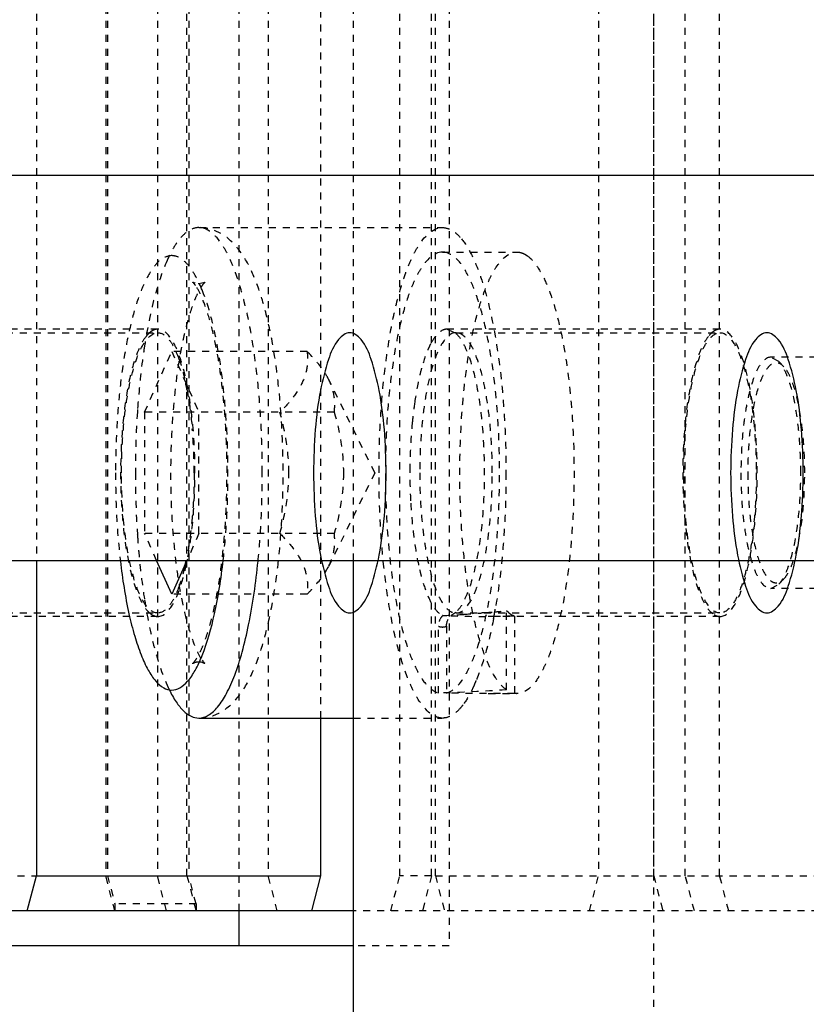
# Model space of a CAD drawing. Header units: millimetres. Extents: x -24622 to 57, y -1603 to 1112.
# Tile 180 of 219: x -702 to -691, y 833 to 847. Entities that reach past the tile are written whole.
import ezdxf

# ---------------------------------------------------------------- set-up
doc = ezdxf.new("R2010")
doc.units = ezdxf.units.MM
doc.linetypes.add('HIDDEN', pattern=[0.2, 0.1, -0.1])
doc.layers.add('DEFAULT_2', color=8, linetype='HIDDEN')
doc.dimstyles.new('7', dxfattribs={"dimtxt": 7, "dimasz": 4.5, "dimexe": 0.7, "dimexo": 0.9, "dimgap": 1.8, "dimtad": 0, "dimtxsty": 'Standard', "dimblk": 'OPEN30', "dimcen": 0, "dimclrd": 5, "dimclre": 3, "dimclrt": 256, "dimadec": 0, "dimazin": 2, "dimtm": 1e-09, "dimtfac": 0.6, "dimtofl": 0, "dimtmove": 0, "dimatfit": 3, "dimldrblk": 'OPEN30', "dimfxl": 1, "dimtolj": 1, "dimarcsym": 0})

# ---------------------------------------------------------------- blocks, each defined once
blk = doc.blocks.new('_Open30')
at = {"color": 0, "linetype": 'ByBlock', "lineweight": -2}
for p, q in [((-1, 0.2679), (0, 0)), ((0, 0), (-1, -0.2679)), ((0, 0), (-1, 0))]:
    blk.add_line(p, q, dxfattribs=at)
blk = doc.blocks.new('*D123')
at = {"color": 3, "linetype": 'ByBlock', "lineweight": -2}
for p, q in [((-763.768, 838.803), (-763.768, 794.537)), ((-563.768, 838.803), (-563.768, 794.537))]:
    blk.add_line(p, q, dxfattribs=at)
at = {"color": 5, "linetype": 'ByBlock', "lineweight": -2}
for p, q in [((-759.268, 795.237), (-673.734, 795.237)), ((-568.268, 795.237), (-653.801, 795.237))]:
    blk.add_line(p, q, dxfattribs=at)
at = {"layer": 'Defpoints', "color": 0, "linetype": 'ByBlock'}
for p in [(-763.768, 839.703), (-563.768, 839.703), (-563.768, 795.237)]:
    blk.add_point(p, dxfattribs=at)
at = {"color": 5, "linetype": 'ByBlock', "lineweight": -2, "xscale": 4.5, "yscale": 4.5, "zscale": 4.5, "rotation": 180}
blk.add_blockref('_Open30', (-763.768, 795.237), dxfattribs=at)
at = {"color": 5, "linetype": 'ByBlock', "lineweight": -2, "xscale": 4.5, "yscale": 4.5, "zscale": 4.5}
blk.add_blockref('_Open30', (-563.768, 795.237), dxfattribs=at)
at = {"linetype": 'ByBlock', "insert": (-663.768, 795.237), "char_height": 7, "attachment_point": 5}
blk.add_mtext('\\A1;200', dxfattribs=at)

msp = doc.modelspace()

# ---------------------------------------------------------------- linework, layer by layer
at = {"color": 7, "linetype": 'Continuous'}
for p, q in [((-763.768, 845.203), (-563.768, 845.203)), ((-763.768, 839.703), (-563.768, 839.703)), ((-701.661, 839.703), (-701.661, 835.203)), ((-699.729, 839.221), (-699.945, 839.703)), ((-699.513, 839.703), (-699.729, 839.221)), ((-697.137, 831.134), (-697.137, 839.703)), ((-699.342, 837.453), (-697.137, 837.453)), ((-697.604, 837.453), (-697.604, 835.203)), ((-701.791, 834.703), (-701.661, 835.203)), ((-701.661, 835.203), (-697.604, 835.203)), ((-697.604, 835.203), (-697.734, 834.703)), ((-697.137, 834.703), (-705.757, 834.703)), ((-698.768, 834.203), (-698.768, 834.703)), ((-697.137, 834.203), (-708.768, 834.203))]:
    msp.add_line(p, q, dxfattribs=at)
for points, start_tangent, end_tangent in [([(-696.67, 840.953), (-696.695, 841.571), (-696.769, 842.129), (-696.883, 842.571), (-697.028, 842.855), (-697.188, 842.953), (-697.348, 842.855), (-697.492, 842.571), (-697.607, 842.129), (-697.68, 841.571), (-697.705, 840.953)], (0, 1), (0, -1)), ([(-690.717, 840.953), (-690.743, 841.571), (-690.816, 842.129), (-690.931, 842.571), (-691.075, 842.855), (-691.235, 842.953), (-691.395, 842.855), (-691.539, 842.571), (-691.654, 842.129), (-691.727, 841.571), (-691.753, 840.953)], (0, 1), (0, -1)), ([(-697.705, 840.953), (-697.68, 840.335), (-697.607, 839.778), (-697.492, 839.335), (-697.348, 839.051), (-697.188, 838.953), (-697.028, 839.051), (-696.883, 839.335), (-696.769, 839.778), (-696.695, 840.335), (-696.67, 840.953)], (0, -1), (0, 1)), ([(-691.753, 840.953), (-691.727, 840.335), (-691.654, 839.778), (-691.539, 839.335), (-691.395, 839.051), (-691.235, 838.953), (-691.075, 839.051), (-690.931, 839.335), (-690.816, 839.778), (-690.743, 840.335), (-690.717, 840.953)], (0, -1), (0, 1)), ([(-700.462, 839.693), (-700.339, 838.94), (-700.258, 838.623), (-700.166, 838.354), (-700.065, 838.138), (-699.957, 837.981), (-699.844, 837.886), (-699.729, 837.853)], (0.114539, -0.993419), (0.9998, -0.019975)), ([(-699.342, 837.453), (-699.207, 837.493), (-699.074, 837.61), (-698.948, 837.803), (-698.83, 838.067), (-698.724, 838.396), (-698.632, 838.783), (-698.497, 839.693)], (1, 0), (0.099429, 0.995045)), ([(-699.294, 838.347), (-699.119, 838.939), (-698.995, 839.701)], (0.372318, 0.928105), (0.113536, 0.993534)), ([(-699.729, 837.853), (-699.615, 837.886), (-699.502, 837.979), (-699.395, 838.134), (-699.294, 838.347)], (0.999752, 0.022276), (0.372318, 0.928105)), ([(-699.296, 838.28), (-699.277, 838.256), (-699.263, 838.24), (-699.259, 838.234), (-699.256, 838.231), (-699.255, 838.23), (-699.257, 838.23), (-699.26, 838.232), (-699.266, 838.235), (-699.274, 838.239), (-699.284, 838.243), (-699.31, 838.25), (-699.342, 838.253)], (0.582945, -0.812512), (-1, 0)), ([(-699.765, 837.858), (-699.665, 837.683), (-699.56, 837.556), (-699.452, 837.479), (-699.342, 837.453)], (0.440473, -0.897766), (1, 0))]:
    msp.add_spline(points, degree=3, dxfattribs=dict(at, start_tangent=start_tangent, end_tangent=end_tangent))
at = {"layer": 'DEFAULT_2', "color": 8, "linetype": 'HIDDEN'}
for p, q in [((-692.847, 831.134), (-692.847, 864.134)), ((-695.768, 861.203), (-695.768, 834.203)), ((-698.768, 834.703), (-698.768, 860.703)), ((-700.671, 860.203), (-700.671, 835.203)), ((-700.645, 860.203), (-700.645, 835.203)), ((-699.934, 860.203), (-699.934, 835.203)), ((-699.512, 835.203), (-699.512, 860.203)), ((-699.486, 860.203), (-699.486, 835.203)), ((-698.352, 860.203), (-698.352, 835.203)), ((-696.474, 835.203), (-696.474, 860.203)), ((-696.023, 835.203), (-696.023, 860.203)), ((-695.967, 835.203), (-695.967, 860.203)), ((-693.638, 860.203), (-693.638, 835.203)), ((-692.851, 835.203), (-692.851, 860.203)), ((-692.4, 835.203), (-692.4, 860.203)), ((-691.91, 835.203), (-691.91, 860.203)), ((-697.604, 857.953), (-697.604, 837.453)), ((-701.661, 855.703), (-701.661, 839.703)), ((-697.137, 839.703), (-697.137, 855.703)), ((-699.342, 844.453), (-695.865, 844.453)), ((-695.83, 844.1), (-695.866, 844.103)), ((-695.865, 844.103), (-694.803, 844.103)), ((-694.803, 844.103), (-694.767, 844.1)), ((-694.691, 844.073), (-694.653, 844.05)), ((-699.342, 843.653), (-699.256, 843.676)), ((-699.928, 843.003), (-703.823, 843.003)), ((-703.695, 842.953), (-699.928, 842.953)), ((-691.905, 843.003), (-695.8, 843.003)), ((-695.8, 843.003), (-695.675, 842.945)), ((-695.675, 842.945), (-695.672, 842.953)), ((-695.672, 842.953), (-691.905, 842.953)), ((-700.117, 841.819), (-699.729, 842.685)), ((-697.797, 842.685), (-699.729, 842.685)), ((-699.729, 842.685), (-699.341, 841.819)), ((-687.528, 842.603), (-691.179, 842.603)), ((-691.065, 842.543), (-691.179, 842.603)), ((-690.993, 842.466), (-691.065, 842.543)), ((-696.831, 840.953), (-697.491, 842.29)), ((-697.409, 841.819), (-700.117, 841.819)), ((-700.117, 841.819), (-700.117, 840.087)), ((-699.341, 840.087), (-699.341, 841.819)), ((-696.831, 840.953), (-697.491, 839.617)), ((-697.409, 840.087), (-700.117, 840.087)), ((-699.945, 839.703), (-700.117, 840.087)), ((-699.341, 840.087), (-699.513, 839.703)), ((-690.993, 839.44), (-691.065, 839.364)), ((-691.179, 839.303), (-691.065, 839.364)), ((-687.528, 839.303), (-691.179, 839.303)), ((-697.797, 839.221), (-699.729, 839.221)), ((-703.695, 838.953), (-699.928, 838.953)), ((-699.928, 838.903), (-703.235, 838.903)), ((-695.675, 838.961), (-695.748, 838.913)), ((-695.68, 838.956), (-695.675, 838.961)), ((-695.672, 838.953), (-695.68, 838.956)), ((-695.672, 838.953), (-691.905, 838.953)), ((-695.256, 838.957), (-695.303, 838.953)), ((-695.14, 838.904), (-695.211, 838.903)), ((-691.905, 838.903), (-695.211, 838.903)), ((-695.087, 838.904), (-695.14, 838.904)), ((-694.838, 838.908), (-695.087, 838.904)), ((-694.952, 837.857), (-694.952, 838.986)), ((-694.919, 838.953), (-694.952, 838.986)), ((-694.838, 838.908), (-694.838, 837.806)), ((-695.922, 837.811), (-695.922, 838.764)), ((-695.808, 838.764), (-695.808, 837.811)), ((-695.211, 837.803), (-694.803, 837.803)), ((-694.802, 837.804), (-694.838, 837.806)), ((-697.137, 837.453), (-695.865, 837.453)), ((-704.728, 835.203), (-701.661, 835.203)), ((-700.541, 834.703), (-700.671, 835.203)), ((-700.645, 835.203), (-700.541, 834.803)), ((-699.804, 834.703), (-699.934, 835.203)), ((-699.512, 835.203), (-699.382, 834.703)), ((-699.382, 834.803), (-699.486, 835.203)), ((-698.223, 834.703), (-698.352, 835.203)), ((-696.603, 834.703), (-696.474, 835.203)), ((-696.023, 835.203), (-696.474, 835.203)), ((-696.023, 835.203), (-696.152, 834.703)), ((-695.967, 835.203), (-689.581, 835.203)), ((-695.967, 835.203), (-695.838, 834.703)), ((-693.767, 834.703), (-693.638, 835.203)), ((-692.851, 835.203), (-692.721, 834.703)), ((-692.27, 834.703), (-692.4, 835.203)), ((-691.781, 834.703), (-691.91, 835.203)), ((-699.382, 834.803), (-700.541, 834.803)), ((-700.541, 834.803), (-700.541, 834.703)), ((-699.382, 834.803), (-699.382, 834.703)), ((-682.498, 834.703), (-697.137, 834.703)), ((-695.768, 834.203), (-697.137, 834.203))]:
    msp.add_line(p, q, dxfattribs=at)
for centre, radius, start, end in [((-697.924, 843.147), 2.05, 153.8918, 155.8841), ((-699.342, 843.831), 0.178, 266.2172, 270.007), ((-699.721, 842.607), 0.474, 140.4611, 141.7036), ((-703.18, 841.444), 3.734, 10.7617, 13.2556), ((-690.424, 841.111), 5.899, 171.7185, 174.4369), ((-687.137, 840.96), 13.111, 176.223, 180.0304), ((-687.995, 841.012), 12.252, 176.036, 176.2012), ((-706.756, 840.961), 7.346, 359.9351, 4.8248), ((-688.573, 840.952), 7.758, 179.2544, 183.1949), ((-686.956, 840.952), 13.292, 179.9956, 183.7511), ((-689.35, 840.908), 6.979, 183.1906, 186.4096), ((-687.995, 840.894), 12.252, 183.7988, 183.964), ((-703.337, 840.496), 3.895, 346.7874, 349.3051), ((-702.98, 840.37), 7.985, 349.7618, 350.1707), ((-699.928, 839.041), 0.138, 260.5396, 269.9534), ((-696.534, 854.107), 15.205, 272.5338, 273.6739), ((-695.211, 853.938), 15.035, 267.9523, 270.0008), ((-696.476, 853.163), 14.258, 273.6855, 274.7205), ((-696.459, 852.962), 14.056, 274.9084, 275.4382), ((-702.645, 840.309), 7.645, 349.1667, 349.7632), ((-696.427, 852.628), 13.722, 275.4375, 276.1715), ((-691.905, 839.041), 0.138, 260.5396, 269.9534), ((-699.342, 838.076), 0.177, 89.9952, 93.1702), ((-697.924, 838.76), 2.05, 204.1159, 206.1081), ((-697.599, 838.901), 2.396, 335.9456, 337.6555), ((-696.229, 838.138), 0.824, 319.4431, 323.084)]:
    msp.add_arc(centre, radius, start, end, dxfattribs=at)
at = {"layer": 'DEFAULT_2', "color": 8, "linetype": 'HIDDEN', "extrusion": (0, 0, -1)}
for centre, start_param, end_param in [((-696.519, 840.953), -1.755144, -1.640695), ((-695.211, 840.953), 4.668752, 4.782287)]:
    msp.add_ellipse(centre, major_axis=(-8.549, 0), ratio=0.368461, start_param=start_param, end_param=end_param, dxfattribs=at)
at = {"layer": 'DEFAULT_2', "color": 8, "linetype": 'HIDDEN'}
for points, start_tangent, end_tangent in [([(-699.342, 844.453), (-699.452, 844.427), (-699.56, 844.351), (-699.665, 844.224), (-699.765, 844.049)], (-1, 0), (-0.440474, -0.897765)), ([(-699.342, 837.453), (-699.144, 837.486), (-698.977, 837.571), (-698.726, 837.831), (-698.547, 838.173), (-698.404, 838.599), (-698.291, 839.106), (-698.208, 839.681), (-698.157, 840.305), (-698.14, 840.953), (-698.157, 841.602), (-698.208, 842.225), (-698.291, 842.8), (-698.404, 843.307), (-698.547, 843.733), (-698.726, 844.075), (-698.977, 844.336), (-699.144, 844.42), (-699.342, 844.453)], (1, 0), (-1, 0)), ([(-698.437, 840.953), (-698.454, 841.636), (-698.506, 842.293), (-698.589, 842.898), (-698.702, 843.428), (-698.839, 843.863), (-698.915, 844.04), (-698.996, 844.187), (-699.342, 844.453)], (0, 1), (-1, 0)), ([(-696.771, 840.953), (-696.754, 841.636), (-696.702, 842.293), (-696.618, 842.898), (-696.506, 843.428), (-696.368, 843.863), (-696.292, 844.04), (-696.212, 844.187), (-695.865, 844.453)], (0, 1), (1, 0.000075)), ([(-695.865, 844.453), (-695.728, 844.413), (-695.594, 844.292)], (1, 0.000075), (0.635475, -0.772122)), ([(-695.594, 844.292), (-695.461, 844.085), (-695.338, 843.799), (-695.135, 843.024), (-695.004, 842.043), (-694.959, 840.953)], (0.635475, -0.772122), (0, -1)), ([(-695.866, 844.103), (-696.171, 843.873), (-696.242, 843.746), (-696.31, 843.593), (-696.432, 843.217), (-696.533, 842.758), (-696.61, 842.233), (-696.66, 841.66), (-696.68, 841.062), (-696.631, 839.875), (-696.564, 839.33), (-696.471, 838.845), (-696.356, 838.437), (-696.223, 838.122), (-696.076, 837.911), (-695.922, 837.811)], (-0.999987, -0.005074), (0.965306, -0.261122)), ([(-695.808, 837.811), (-695.656, 837.908), (-695.512, 838.115), (-695.38, 838.422), (-695.265, 838.82), (-695.172, 839.294), (-695.104, 839.828), (-695.05, 840.995), (-695.112, 842.156), (-695.184, 842.682), (-695.28, 843.146), (-695.397, 843.533), (-695.531, 843.827), (-695.677, 844.018), (-695.83, 844.1)], (0.965306, 0.261122), (-0.986066, 0.166355)), ([(-694.952, 837.857), (-695.097, 838.015), (-695.231, 838.274), (-695.352, 838.624), (-695.453, 839.053), (-695.587, 840.089), (-695.614, 841.242), (-695.533, 842.355), (-695.454, 842.849), (-695.352, 843.279), (-695.232, 843.63), (-695.167, 843.772), (-695.098, 843.889), (-694.803, 844.103)], (-0.811363, 0.584542), (0.999989, 0.004647)), ([(-694.767, 844.1), (-694.691, 844.073)], (0.986066, -0.166355), (0.881955, -0.471334)), ([(-699.729, 844.053), (-699.885, 843.993), (-699.962, 843.92), (-700.036, 843.817), (-700.175, 843.531), (-700.296, 843.145), (-700.396, 842.675), (-700.47, 842.14), (-700.516, 841.558), (-700.531, 840.953)], (-0.999801, -0.019944), (-0.001338, -0.999999)), ([(-699.795, 843.984), (-699.976, 843.454), (-700.117, 842.767)], (-0.408995, -0.912537), (-0.154946, -0.987923)), ([(-699.291, 843.552), (-699.393, 843.768), (-699.501, 843.925), (-699.614, 844.02), (-699.729, 844.053)], (-0.369588, 0.929196), (-0.999863, 0.016539)), ([(-694.653, 844.05), (-694.509, 843.891), (-694.374, 843.632), (-694.254, 843.282), (-694.152, 842.853), (-694.019, 841.817), (-693.991, 840.665), (-694.073, 839.551), (-694.152, 839.057), (-694.253, 838.627), (-694.373, 838.276), (-694.439, 838.135), (-694.507, 838.017), (-694.802, 837.803)], (0.811363, -0.584542), (-0.999989, -0.004647)), ([(-699.256, 843.676), (-699.262, 843.668), (-699.29, 843.634), (-699.329, 843.574), (-699.373, 843.488), (-699.419, 843.378), (-699.464, 843.247), (-699.508, 843.098), (-699.55, 842.933), (-699.589, 842.753), (-699.624, 842.559), (-699.681, 842.14), (-699.721, 841.686), (-699.742, 841.213), (-699.743, 840.732), (-699.724, 840.258), (-699.685, 839.802), (-699.629, 839.379), (-699.556, 839.001), (-699.471, 838.682), (-699.38, 838.435), (-699.296, 838.28)], (0.913282, 0.407328), (0.582944, -0.812512)), ([(-699.389, 843.627), (-699.421, 843.666), (-699.429, 843.676), (-699.422, 843.672), (-699.406, 843.665), (-699.384, 843.658), (-699.354, 843.654)], (-0.582944, 0.812512), (0.997812, -0.066113)), ([(-699.429, 838.23), (-699.423, 838.238), (-699.395, 838.272), (-699.356, 838.332), (-699.312, 838.419), (-699.266, 838.529), (-699.221, 838.659), (-699.177, 838.808), (-699.135, 838.973), (-699.096, 839.153), (-699.061, 839.347), (-699.004, 839.767), (-698.964, 840.22), (-698.943, 840.693), (-698.942, 841.174), (-698.961, 841.649), (-699, 842.104), (-699.056, 842.527), (-699.128, 842.905), (-699.213, 843.224), (-699.305, 843.471), (-699.389, 843.627)], (-0.913282, -0.407328), (-0.582944, 0.812512)), ([(-698.995, 839.701), (-698.928, 840.757), (-698.96, 841.837), (-699.086, 842.809), (-699.291, 843.552)], (0.113536, 0.993534), (-0.369588, 0.929196)), ([(-700.446, 840.953), (-700.406, 841.719), (-700.359, 842.064), (-700.294, 842.367), (-700.216, 842.616), (-700.126, 842.801), (-699.928, 842.953)], (0, 1), (1, 0.000112)), ([(-700.01, 842.978), (-700.03, 842.965), (-700.087, 842.909)], (-0.855686, -0.517495), (-0.636692, -0.771118)), ([(-699.928, 843.003), (-699.949, 843.002), (-700.01, 842.978)], (-1, 0), (-0.855686, -0.517495)), ([(-699.928, 838.903), (-699.725, 839.059), (-699.633, 839.249), (-699.553, 839.504), (-699.487, 839.814), (-699.438, 840.169), (-699.398, 840.953), (-699.438, 841.737), (-699.487, 842.092), (-699.553, 842.403), (-699.633, 842.658), (-699.725, 842.847), (-699.928, 843.003)], (1, 0), (-1, 0)), ([(-699.928, 842.953), (-699.77, 842.857), (-699.696, 842.74), (-699.627, 842.579)], (1, 0.000112), (0.339926, -0.940452)), ([(-695.672, 842.953), (-695.87, 842.801), (-695.96, 842.616), (-696.038, 842.367), (-696.102, 842.064), (-696.15, 841.719), (-696.19, 840.953)], (-1, 0), (0, -1)), ([(-695.8, 843.003), (-695.86, 842.99), (-695.948, 842.921), (-696.032, 842.796)], (-1, 0), (-0.469182, -0.883102)), ([(-695.675, 842.945), (-695.591, 842.838), (-695.513, 842.678), (-695.383, 842.22), (-695.298, 841.624), (-695.269, 840.953), (-695.298, 840.283), (-695.383, 839.686), (-695.513, 839.229), (-695.591, 839.069), (-695.675, 838.961)], (0.730182, -0.683253), (-0.729193, -0.684308)), ([(-695.154, 840.953), (-695.194, 841.719), (-695.242, 842.064), (-695.306, 842.367), (-695.384, 842.616), (-695.474, 842.801), (-695.672, 842.953)], (0, 1), (-1, 0)), ([(-692.422, 840.953), (-692.383, 841.719), (-692.335, 842.064), (-692.271, 842.367), (-692.192, 842.616), (-692.103, 842.801), (-691.905, 842.953)], (0, 1), (1, 0.000112)), ([(-691.987, 842.978), (-692.008, 842.964), (-692.07, 842.901)], (-0.855686, -0.517495), (-0.619821, -0.784743)), ([(-691.905, 843.003), (-691.925, 843.002), (-691.987, 842.978)], (-1, 0), (-0.855686, -0.517495)), ([(-691.905, 838.903), (-691.702, 839.059), (-691.61, 839.249), (-691.53, 839.504), (-691.464, 839.814), (-691.415, 840.169), (-691.374, 840.953), (-691.415, 841.738), (-691.464, 842.092), (-691.53, 842.403), (-691.61, 842.658), (-691.702, 842.847), (-691.905, 843.003)], (1, 0), (-1, 0)), ([(-691.905, 842.953), (-691.707, 842.801), (-691.617, 842.616), (-691.539, 842.367), (-691.474, 842.064), (-691.427, 841.719), (-691.387, 840.953)], (1, 0.000112), (0, -1)), ([(-700.094, 842.901), (-700.17, 842.778), (-700.241, 842.61), (-700.357, 842.159), (-700.432, 841.591), (-700.459, 840.961)], (-0.619821, -0.784743), (-0.001022, -0.999999)), ([(-696.032, 842.796), (-696.068, 842.723), (-696.164, 842.445)], (-0.469182, -0.883102), (-0.264657, -0.964343)), ([(-692.07, 842.901), (-692.152, 842.768), (-692.226, 842.584), (-692.347, 842.087), (-692.419, 841.466), (-692.434, 840.787), (-692.39, 840.127), (-692.294, 839.558), (-692.154, 839.143), (-692.073, 839.008), (-691.986, 838.928)], (-0.619821, -0.784743), (0.856718, -0.515785)), ([(-700.117, 842.767), (-700.148, 842.551), (-700.217, 841.859)], (-0.154946, -0.987923), (-0.069131, -0.997608)), ([(-697.797, 842.685), (-697.798, 842.471), (-697.862, 842.252), (-697.995, 842.033), (-698.185, 841.819)], (0.108741, -0.99407), (-0.709206, -0.705001)), ([(-697.488, 842.283), (-697.546, 842.385), (-697.797, 842.685)], (-0.444093, 0.895981), (-0.709206, 0.705001)), ([(-699.627, 842.579), (-699.605, 842.516), (-699.546, 842.3)], (0.339926, -0.940452), (0.229699, -0.973262)), ([(-691.179, 842.603), (-691.343, 842.478), (-691.416, 842.325), (-691.481, 842.12), (-691.534, 841.87), (-691.574, 841.585), (-691.606, 840.953)], (-1, 0), (0, -1)), ([(-690.993, 842.466), (-691.086, 842.522), (-691.132, 842.519), (-691.179, 842.496), (-691.246, 842.422), (-691.309, 842.305), (-691.416, 841.954), (-691.485, 841.485), (-691.509, 840.953)], (-0.681015, 0.732269), (0, -1)), ([(-690.752, 840.953), (-690.774, 841.48), (-690.839, 841.951), (-690.939, 842.319), (-691, 842.45), (-691.065, 842.543)], (0, 1), (-0.681584, 0.73174)), ([(-696.164, 842.445), (-696.192, 842.335), (-696.262, 841.96)], (-0.264657, -0.964343), (-0.144445, -0.989513)), ([(-690.696, 840.953), (-690.717, 841.454), (-690.779, 841.903), (-690.874, 842.253), (-690.931, 842.378), (-690.993, 842.466)], (0, 1), (-0.681015, 0.732269)), ([(-697.409, 841.819), (-697.412, 842.049), (-697.488, 842.283)], (0.108741, 0.99407), (-0.444093, 0.895981)), ([(-699.512, 842.141), (-699.489, 842.01), (-699.437, 841.579)], (0.187832, -0.982201), (0.084916, -0.996388)), ([(-698.056, 840.953), (-698.185, 841.819)], (0, 1), (-0.268593, 0.963254)), ([(-697.409, 841.819), (-697.279, 840.953)], (0.268593, -0.963254), (0, -1)), ([(-696.296, 841.682), (-696.309, 841.529), (-696.33, 841.053)], (-0.09804, -0.995182), (-0.012566, -0.999921)), ([(-700.531, 840.953), (-700.527, 840.63), (-700.462, 839.693)], (0.001336, -0.999999), (0.114539, -0.993419)), ([(-700.459, 840.961), (-700.433, 840.321), (-700.357, 839.744), (-700.237, 839.287), (-700.165, 839.119), (-700.087, 838.997)], (-0.001022, -0.999999), (0.636356, -0.771395)), ([(-699.928, 838.953), (-700.126, 839.105), (-700.216, 839.29), (-700.294, 839.539), (-700.359, 839.842), (-700.406, 840.188), (-700.446, 840.953)], (-1, -0.000115), (0, 1)), ([(-699.411, 840.953), (-699.412, 840.795), (-699.436, 840.33)], (0, -1), (-0.084477, -0.996425)), ([(-698.497, 839.693), (-698.471, 839.998), (-698.437, 840.953)], (0.099429, 0.995045), (0, 1)), ([(-698.185, 840.087), (-698.056, 840.953)], (0.268593, 0.963254), (0, 1)), ([(-697.279, 840.953), (-697.409, 840.087)], (0, -1), (-0.268593, -0.963254)), ([(-695.865, 837.453), (-696.212, 837.72), (-696.292, 837.866), (-696.368, 838.043), (-696.506, 838.478), (-696.618, 839.009), (-696.702, 839.614), (-696.754, 840.271), (-696.771, 840.953)], (-1, -0.000075), (0, 1)), ([(-696.19, 840.953), (-696.15, 840.188), (-696.102, 839.842), (-696.038, 839.539), (-695.96, 839.29), (-695.87, 839.105), (-695.672, 838.953)], (0, -1), (1, 0)), ([(-695.672, 838.953), (-695.474, 839.105), (-695.384, 839.29), (-695.306, 839.539), (-695.242, 839.842), (-695.194, 840.188), (-695.154, 840.953)], (1, 0), (0, 1)), ([(-694.959, 840.953), (-694.998, 839.936), (-695.112, 839.007)], (0, -1), (-0.170734, -0.985317)), ([(-691.905, 838.953), (-692.103, 839.105), (-692.192, 839.29), (-692.271, 839.539), (-692.335, 839.842), (-692.383, 840.188), (-692.422, 840.953)], (-1, -0.000112), (0, 1)), ([(-691.387, 840.953), (-691.427, 840.188), (-691.474, 839.842), (-691.539, 839.539), (-691.617, 839.29), (-691.707, 839.105), (-691.905, 838.953)], (0, -1), (-1, -0.000112)), ([(-691.606, 840.953), (-691.574, 840.322), (-691.534, 840.036), (-691.481, 839.786), (-691.416, 839.581), (-691.343, 839.429), (-691.179, 839.303)], (0, -1), (1, 0)), ([(-691.509, 840.953), (-691.506, 840.773), (-691.498, 840.595), (-691.485, 840.421), (-691.467, 840.255), (-691.384, 839.82), (-691.268, 839.519), (-691.202, 839.43), (-691.132, 839.387), (-691.062, 839.39), (-690.993, 839.44)], (0, -1), (0.680889, 0.732387)), ([(-691.065, 839.364), (-691, 839.456), (-690.939, 839.588), (-690.839, 839.955), (-690.774, 840.426), (-690.752, 840.953)], (0.681584, 0.73174), (0, 1)), ([(-690.993, 839.44), (-690.931, 839.528), (-690.874, 839.654), (-690.779, 840.003), (-690.717, 840.452), (-690.696, 840.953)], (0.680889, 0.732387), (0, 1)), ([(-699.436, 840.33), (-699.451, 840.183), (-699.51, 839.773)], (-0.084477, -0.996425), (-0.185964, -0.982557)), ([(-696.285, 840.129), (-696.267, 839.979), (-696.192, 839.573)], (0.112984, -0.993597), (0.229291, -0.973358)), ([(-700.217, 840.047), (-700.199, 839.811), (-700.117, 839.14)], (0.069131, -0.997608), (0.154946, -0.987923)), ([(-698.185, 840.087), (-697.995, 839.873), (-697.862, 839.654), (-697.798, 839.435), (-697.797, 839.221)], (0.709206, -0.705001), (-0.108741, -0.99407)), ([(-697.488, 839.623), (-697.412, 839.858), (-697.409, 840.087)], (0.444092, 0.895981), (-0.108741, 0.99407)), ([(-699.546, 839.605), (-699.564, 839.533), (-699.624, 839.336)], (-0.229831, -0.97323), (-0.334965, -0.942231)), ([(-697.797, 839.221), (-697.703, 839.32), (-697.488, 839.623)], (0.709206, 0.705001), (0.444092, 0.895981)), ([(-696.192, 839.573), (-696.165, 839.467), (-696.073, 839.196)], (0.229291, -0.973358), (0.395884, -0.9183)), ([(-699.624, 839.336), (-699.693, 839.172), (-699.768, 839.051), (-699.928, 838.953)], (-0.334965, -0.942231), (-1, -0.000115)), ([(-700.117, 839.14), (-699.976, 838.452), (-699.795, 837.922)], (0.154946, -0.987923), (0.408995, -0.912537)), ([(-696.073, 839.196), (-695.973, 839.014), (-695.864, 838.918)], (0.395884, -0.9183), (0.906331, -0.422568)), ([(-700.087, 838.997), (-700.068, 838.976), (-700.01, 838.928)], (0.636356, -0.771395), (0.856718, -0.515785)), ([(-700.01, 838.928), (-699.995, 838.92), (-699.951, 838.905)], (0.856718, -0.515785), (0.986487, -0.163837)), ([(-695.862, 838.917), (-695.887, 838.886), (-695.922, 838.764)], (-0.686355, -0.727267), (0, -1)), ([(-695.808, 838.764), (-695.804, 838.806), (-695.749, 838.913)], (0, 1), (0.718141, 0.695898)), ([(-695.137, 838.872), (-695.249, 838.387), (-695.383, 837.99)], (-0.187997, -0.98217), (-0.380511, -0.924776)), ([(-694.838, 838.908), (-694.858, 838.915), (-694.919, 838.953)], (-0.967924, 0.251242), (-0.756339, 0.65418)), ([(-691.986, 838.928), (-691.972, 838.92), (-691.927, 838.905)], (0.856718, -0.515785), (0.986487, -0.163837)), ([(-695.922, 838.764), (-695.865, 838.753)], (0.932185, -0.361983), (1, 0)), ([(-695.865, 838.753), (-695.808, 838.764)], (1, 0), (0.932185, 0.361983)), ([(-699.352, 838.253), (-699.405, 838.242), (-699.429, 838.23)], (-0.998464, -0.055396), (-0.913282, -0.407328)), ([(-695.411, 837.925), (-695.45, 837.843), (-695.571, 837.643)], (-0.407938, -0.91301), (-0.6015, -0.798873)), ([(-695.604, 837.602), (-695.733, 837.491), (-695.865, 837.453)], (-0.651029, -0.759053), (-1, -0.000075))]:
    msp.add_spline(points, degree=3, dxfattribs=dict(at, start_tangent=start_tangent, end_tangent=end_tangent))

# ---------------------------------------------------------------- dimensions: what is measured, and where the dimension line sits
at = {"color": 5, "linetype": 'ByBlock'}
dim = msp.add_linear_dim(base=(-563.768, 795.237), p1=(-763.768, 839.703), p2=(-563.768, 839.703), angle=180, dimstyle='7', dxfattribs=at)
dim.commit()
dim.dimension.update_dxf_attribs({"geometry": '*D123', "text_midpoint": (-663.768, 795.237), "dimtype": 160})

doc.saveas('drawing.dxf')
